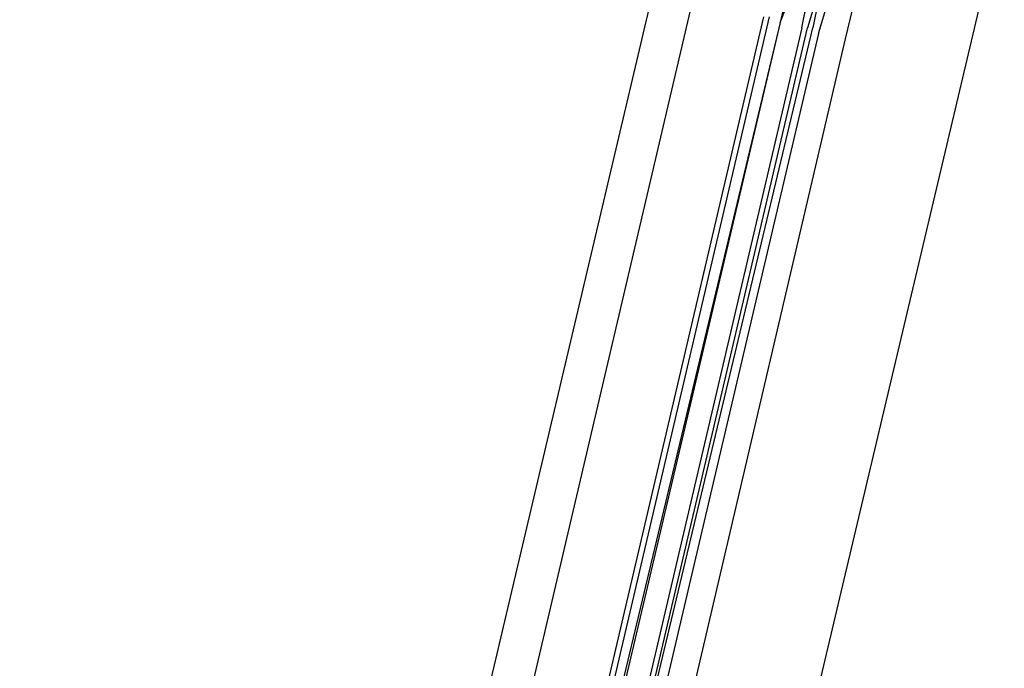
# Model space of a CAD drawing. Header units: feet. Extents: x -79 to 198, y -22 to 181.
# Tile 204 of 256: x 117.56 to 119.96, y 81.52 to 83.1. Entities that reach past the tile are written whole.
import ezdxf

# ---------------------------------------------------------------- set-up
doc = ezdxf.new("R2010")
doc.units = ezdxf.units.FT
doc.layers.add('A-LINEA', color=7, linetype='CONTINUOUS')

msp = doc.modelspace()

# ---------------------------------------------------------------- linework, layer by layer
at = {"layer": 'A-LINEA'}
for p, q in [((117.56, 76.6311), (119.2, 83.5778)), ((119.5733, 83.0578), (119.6667, 83.4578)), ((118.32, 76.4578), (119.96, 83.3911)), ((119.2, 83.1511), (118.5067, 80.1911)), ((119.3733, 83.1111), (118.68, 80.1511)), ((119.3867, 83.1111), (118.6933, 80.1511)), ((119.4133, 83.0978), (118.7067, 80.1378)), ((119.4133, 83.0978), (118.72, 80.1511)), ((118.88, 80.0978), (119.5733, 83.0578))]:
    msp.add_line(p, q, dxfattribs=at)
for points in [[(119.4533, 83.2711), (119.4133, 83.0978), (119.44, 83.1644), (119.4533, 83.1644), (119.4533, 83.1644)], [(119.4667, 83.0844), (119.4933, 83.2178), (119.5067, 83.2178), (119.52, 83.2178), (119.48, 83.0844)], [(119.5067, 83.0711), (119.5467, 83.2044), (119.5333, 83.2178), (119.52, 83.2178), (119.4933, 83.0844)], [(119.4667, 83.0844), (118.76, 80.0711), (118.7733, 80.0578), (118.7733, 80.0711), (119.48, 83.0844)], [(119.5067, 83.0711), (118.8, 80.0578), (118.7867, 80.0578), (118.7733, 80.0711), (119.4933, 83.0844)]]:
    msp.add_lwpolyline(points, dxfattribs=at)

doc.saveas('drawing.dxf')
